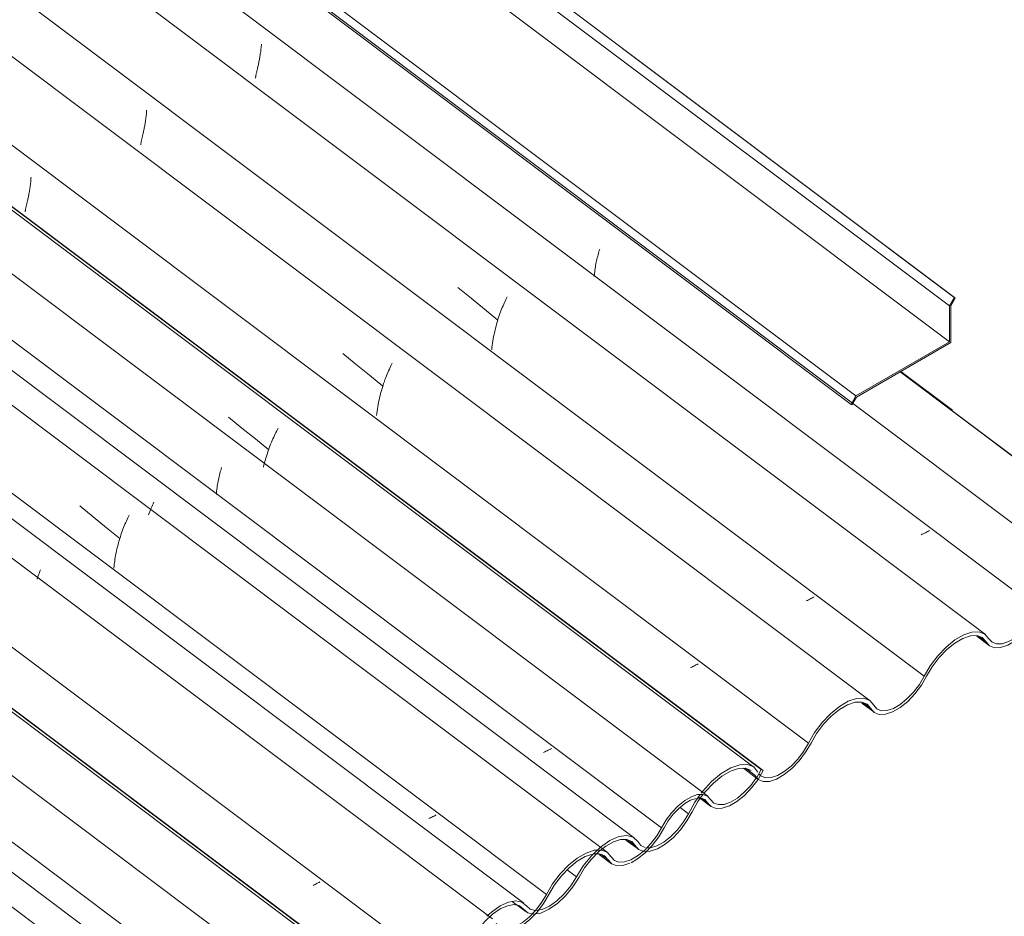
# Model space of a CAD drawing. Header units: metres. Extents: x -16.8 to 29.9, y -11.9 to 37.1.
# Tile 183 of 202: x -6.7 to -5.6, y 23.2 to 24.2. Entities that reach past the tile are written whole.
import ezdxf

# ---------------------------------------------------------------- set-up
doc = ezdxf.new("R2010")
doc.units = ezdxf.units.M
for name, color, linetype, lineweight in [('A-GLAZ-CWMG', 7, 'Continuous', 5), ('A-ROOF', 7, 'Continuous', 5), ('A-ROOF-OTLN', 7, 'Continuous', 5)]:
    doc.layers.add(name, color=color, linetype=linetype, lineweight=lineweight)

# ---------------------------------------------------------------- blocks, each defined once
blk = doc.blocks.new('FP_13-EXPLODE')
at = {"layer": 'A-GLAZ-CWMG', "color": 9, "true_color": 0xc0c0c0}
for p, q in [((-7.4189, 23.589), (-7.4188, 23.5904)), ((-7.4188, 23.5904), (-7.4186, 23.5918)), ((-7.4186, 23.5918), (-7.4185, 23.5932)), ((-7.4185, 23.5932), (-7.4183, 23.5946)), ((-7.4183, 23.5946), (-7.4182, 23.596)), ((-7.4182, 23.596), (-7.4181, 23.5975)), ((-7.4181, 23.5975), (-7.418, 23.5989)), ((-6.6758, 23.0488), (-6.6772, 23.0482)), ((-6.6745, 23.0494), (-6.6758, 23.0488)), ((-6.6733, 23.0501), (-6.6745, 23.0494)), ((-6.672, 23.0507), (-6.6733, 23.0501)), ((-6.6708, 23.0514), (-6.672, 23.0507)), ((-6.6696, 23.052), (-6.6708, 23.0514))]:
    blk.add_line(p, q, dxfattribs=at)
blk = doc.blocks.new('FP_14-EXPLODE')
at = {"layer": 'A-GLAZ-CWMG'}
blk.add_line((-6.4766, 23.0096), (-9.5271, 25.2992), dxfattribs=at)
blk = doc.blocks.new('FP_15-EXPLODE')
at = {"layer": 'A-GLAZ-CWMG', "color": 9, "true_color": 0xc0c0c0}
for p, q in [((-7.2899, 23.6647), (-7.2898, 23.6661)), ((-7.2898, 23.6661), (-7.2896, 23.6675)), ((-7.2896, 23.6675), (-7.2895, 23.6689)), ((-7.2895, 23.6689), (-7.2893, 23.6703)), ((-7.2893, 23.6703), (-7.2892, 23.6717)), ((-7.2892, 23.6717), (-7.2891, 23.6732)), ((-7.2907, 23.6594), (-7.2905, 23.6607)), ((-7.2905, 23.6607), (-7.2903, 23.662)), ((-7.2903, 23.662), (-7.2901, 23.6633)), ((-7.2901, 23.6633), (-7.2899, 23.6647)), ((-6.5445, 23.1243), (-6.5457, 23.1237)), ((-6.5433, 23.1248), (-6.5445, 23.1243)), ((-6.5422, 23.1254), (-6.5433, 23.1248)), ((-6.541, 23.126), (-6.5422, 23.1254)), ((-6.5399, 23.1266), (-6.541, 23.126)), ((-6.5469, 23.1231), (-6.5481, 23.1225)), ((-6.5457, 23.1237), (-6.5469, 23.1231))]:
    blk.add_line(p, q, dxfattribs=at)
blk = doc.blocks.new('FP_16-EXPLODE')
at = {"layer": 'A-GLAZ-CWMG'}
blk.add_line((-6.364, 23.0727), (-9.4146, 25.3624), dxfattribs=at)
blk = doc.blocks.new('Rectangular Mullion - Telha Fibrocimento - Ondulada-1909083-EXPLODE')
at = {"layer": 'A-GLAZ-CWMG'}
for p, q in [((-6.3039, 23.1028), (-9.3583, 25.3953)), ((-6.3016, 23.1016), (-9.3565, 25.3944)), ((-6.416, 23.0373), (-9.471, 25.3302))]:
    blk.add_line(p, q, dxfattribs=at)
for name in ['FP_16-EXPLODE', 'FP_14-EXPLODE', 'FP_15-EXPLODE', 'FP_13-EXPLODE']:
    blk.add_blockref(name, (0, 0), dxfattribs=at)
blk = doc.blocks.new('Rectangular Mullion - Telha Fibrocimento - Ondulada-1909080-EXPLODE')
blk.add_blockref('Rectangular Mullion - Telha Fibrocimento - Ondulada-1909083-EXPLODE', (0, 0))
blk = doc.blocks.new('FP_26-EXPLODE')
at = {"layer": 'A-GLAZ-CWMG'}
blk.add_line((-6.4463, 23.0259), (-9.4978, 25.3162), dxfattribs=at)
blk = doc.blocks.new('FP_28-EXPLODE')
at = {"layer": 'A-GLAZ-CWMG'}
blk.add_line((-6.3123, 23.1055), (-9.4448, 25.4566), dxfattribs=at)
blk = doc.blocks.new('FP_29-EXPLODE')
at = {"layer": 'A-GLAZ-CWMG', "color": 9, "true_color": 0xc0c0c0}
for p, q in [((-7.1241, 23.7642), (-7.124, 23.7656)), ((-7.124, 23.7656), (-7.1239, 23.7671)), ((-7.1239, 23.7671), (-7.1238, 23.7685)), ((-7.1255, 23.7533), (-7.1253, 23.7546)), ((-7.1253, 23.7546), (-7.1251, 23.7559)), ((-7.1251, 23.7559), (-7.1249, 23.7573)), ((-7.1249, 23.7573), (-7.1247, 23.7586)), ((-7.1247, 23.7586), (-7.1245, 23.76)), ((-7.1245, 23.76), (-7.1244, 23.7614)), ((-7.1244, 23.7614), (-7.1242, 23.7628)), ((-7.1242, 23.7628), (-7.1241, 23.7642)), ((-7.1275, 23.7428), (-7.1273, 23.7439)), ((-7.1273, 23.7439), (-7.1271, 23.745)), ((-7.1271, 23.745), (-7.1268, 23.7461)), ((-7.1268, 23.7461), (-7.1266, 23.7472)), ((-7.1266, 23.7472), (-7.1264, 23.7484)), ((-7.1264, 23.7484), (-7.1261, 23.7496)), ((-7.1261, 23.7496), (-7.1259, 23.7508)), ((-7.1259, 23.7508), (-7.1257, 23.7521)), ((-7.1257, 23.7521), (-7.1255, 23.7533)), ((-7.13, 23.7318), (-7.1299, 23.7324)), ((-7.1299, 23.7324), (-7.1297, 23.7331)), ((-7.1297, 23.7331), (-7.1296, 23.7338)), ((-7.1296, 23.7338), (-7.1294, 23.7346)), ((-7.1294, 23.7346), (-7.1292, 23.7354)), ((-7.1292, 23.7354), (-7.129, 23.7362)), ((-7.129, 23.7362), (-7.1288, 23.737)), ((-7.1288, 23.737), (-7.1286, 23.7379)), ((-7.1286, 23.7379), (-7.1284, 23.7388)), ((-7.1284, 23.7388), (-7.1282, 23.7398)), ((-7.1282, 23.7398), (-7.128, 23.7408)), ((-7.128, 23.7408), (-7.1277, 23.7418)), ((-7.1277, 23.7418), (-7.1275, 23.7428)), ((-7.1304, 23.7295), (-7.1303, 23.73)), ((-7.1304, 23.7291), (-7.1304, 23.7295)), ((-7.1303, 23.73), (-7.1302, 23.7306)), ((-7.1302, 23.7306), (-7.1301, 23.7312)), ((-7.1301, 23.7312), (-7.13, 23.7318)), ((-6.3819, 23.2182), (-6.3831, 23.2176)), ((-6.3807, 23.2187), (-6.3819, 23.2182)), ((-6.3796, 23.2193), (-6.3807, 23.2187)), ((-6.3785, 23.2199), (-6.3796, 23.2193)), ((-6.3774, 23.2204), (-6.3785, 23.2199)), ((-6.3763, 23.221), (-6.3774, 23.2204)), ((-6.3753, 23.2216), (-6.3763, 23.221))]:
    blk.add_line(p, q, dxfattribs=at)
blk = doc.blocks.new('FP_30-EXPLODE')
at = {"layer": 'A-GLAZ-CWMG'}
blk.add_line((-6.1817, 23.1799), (-9.2322, 25.4695), dxfattribs=at)
blk = doc.blocks.new('FP_31-EXPLODE')
at = {"layer": 'A-GLAZ-CWMG', "color": 9, "true_color": 0xc0c0c0}
for p, q in [((-6.9941, 23.842), (-6.994, 23.8435)), ((-6.995, 23.8336), (-6.9948, 23.835)), ((-6.9948, 23.835), (-6.9946, 23.8363)), ((-6.9946, 23.8363), (-6.9945, 23.8377)), ((-6.9945, 23.8377), (-6.9944, 23.8392)), ((-6.9944, 23.8392), (-6.9942, 23.8406)), ((-6.9942, 23.8406), (-6.9941, 23.842)), ((-6.252, 23.2932), (-6.2532, 23.2926)), ((-6.2508, 23.2937), (-6.252, 23.2932)), ((-6.2496, 23.2943), (-6.2508, 23.2937)), ((-6.2484, 23.2949), (-6.2496, 23.2943)), ((-6.2472, 23.2955), (-6.2484, 23.2949)), ((-6.2461, 23.2961), (-6.2472, 23.2955)), ((-6.245, 23.2967), (-6.2461, 23.2961))]:
    blk.add_line(p, q, dxfattribs=at)
blk = doc.blocks.new('FP_32-EXPLODE')
at = {"layer": 'A-GLAZ-CWMG'}
blk.add_line((-6.0523, 23.2545), (-9.1029, 25.5442), dxfattribs=at)
at = {"layer": 'A-GLAZ-CWMG', "color": 9, "true_color": 0xc0c0c0}
for p, q in [((-6.6451, 23.644), (-6.6301, 23.6316)), ((-6.5903, 23.6318), (-6.5896, 23.6334)), ((-6.6301, 23.6316), (-6.615, 23.6193)), ((-6.5951, 23.6214), (-6.5943, 23.6232)), ((-6.5943, 23.6232), (-6.5935, 23.6251)), ((-6.5935, 23.6251), (-6.5927, 23.6268)), ((-6.5927, 23.6268), (-6.5919, 23.6286)), ((-6.5919, 23.6286), (-6.5911, 23.6302)), ((-6.5911, 23.6302), (-6.5903, 23.6318)), ((-6.615, 23.6193), (-6.6, 23.607)), ((-6.5995, 23.6091), (-6.5988, 23.6113)), ((-6.5988, 23.6113), (-6.5981, 23.6134)), ((-6.5981, 23.6134), (-6.5973, 23.6154)), ((-6.5973, 23.6154), (-6.5966, 23.6175)), ((-6.5966, 23.6175), (-6.5958, 23.6194)), ((-6.5958, 23.6194), (-6.5951, 23.6214)), ((-6.6027, 23.5979), (-6.6021, 23.6002)), ((-6.6021, 23.6002), (-6.6015, 23.6025)), ((-6.6015, 23.6025), (-6.6009, 23.6048)), ((-6.6009, 23.6048), (-6.6002, 23.607)), ((-6.6002, 23.607), (-6.5995, 23.6091)), ((-6.6048, 23.5885), (-6.6043, 23.5909)), ((-6.6043, 23.5909), (-6.6038, 23.5933)), ((-6.6038, 23.5933), (-6.6033, 23.5956)), ((-6.6033, 23.5956), (-6.6027, 23.5979)), ((-6.6065, 23.5763), (-6.6063, 23.5788)), ((-6.6063, 23.5788), (-6.6059, 23.5812)), ((-6.6059, 23.5812), (-6.6056, 23.5837)), ((-6.6056, 23.5837), (-6.6052, 23.5861)), ((-6.6052, 23.5861), (-6.6048, 23.5885)), ((-6.6068, 23.5739), (-6.6065, 23.5763))]:
    blk.add_line(p, q, dxfattribs=at)
blk = doc.blocks.new('FP_33-EXPLODE')
at = {"layer": 'A-GLAZ-CWMG', "color": 9, "true_color": 0xc0c0c0}
for p, q in [((-6.8661, 23.908), (-6.8659, 23.9093)), ((-6.8659, 23.9093), (-6.8658, 23.9107)), ((-6.8658, 23.9107), (-6.8656, 23.9121)), ((-6.8656, 23.9121), (-6.8655, 23.9135)), ((-6.8655, 23.9135), (-6.8653, 23.9149)), ((-6.8653, 23.9149), (-6.8652, 23.9163)), ((-6.8652, 23.9163), (-6.8651, 23.9178)), ((-6.8667, 23.904), (-6.8665, 23.9053)), ((-6.8665, 23.9053), (-6.8663, 23.9066)), ((-6.8663, 23.9066), (-6.8661, 23.908)), ((-6.1229, 23.3675), (-6.1242, 23.3669)), ((-6.1216, 23.3682), (-6.1229, 23.3675)), ((-6.1203, 23.3688), (-6.1216, 23.3682)), ((-6.119, 23.3694), (-6.1203, 23.3688)), ((-6.1177, 23.3701), (-6.119, 23.3694)), ((-6.1165, 23.3707), (-6.1177, 23.3701)), ((-6.1153, 23.3714), (-6.1165, 23.3707))]:
    blk.add_line(p, q, dxfattribs=at)
blk = doc.blocks.new('FP_34-EXPLODE')
at = {"layer": 'A-GLAZ-CWMG'}
blk.add_line((-5.9397, 23.3177), (-8.9907, 25.6076), dxfattribs=at)
at = {"layer": 'A-GLAZ-CWMG', "color": 9, "true_color": 0xc0c0c0}
for p, q in [((-6.4886, 23.6767), (-6.4882, 23.6784)), ((-6.4882, 23.6784), (-6.4877, 23.6802)), ((-6.4877, 23.6802), (-6.4873, 23.6819)), ((-6.4873, 23.6819), (-6.4868, 23.6835)), ((-6.4868, 23.6835), (-6.4863, 23.6852)), ((-6.4863, 23.6852), (-6.4858, 23.6868)), ((-6.4907, 23.6658), (-6.4904, 23.6677)), ((-6.4904, 23.6677), (-6.4901, 23.6695)), ((-6.4901, 23.6695), (-6.4898, 23.6713)), ((-6.4898, 23.6713), (-6.4894, 23.6731)), ((-6.4894, 23.6731), (-6.489, 23.6749)), ((-6.489, 23.6749), (-6.4886, 23.6767)), ((-6.4916, 23.6565), (-6.4915, 23.6584)), ((-6.4915, 23.6584), (-6.4914, 23.6602)), ((-6.4914, 23.6602), (-6.4912, 23.6621)), ((-6.4912, 23.6621), (-6.4909, 23.664)), ((-6.4909, 23.664), (-6.4907, 23.6658))]:
    blk.add_line(p, q, dxfattribs=at)
blk = doc.blocks.new('FP_35-EXPLODE')
at = {"layer": 'A-GLAZ-CWMG'}
blk.add_line((-5.9505, 23.317), (-5.9366, 23.3065), dxfattribs=at)
blk = doc.blocks.new('FP_36-EXPLODE')
at = {"layer": 'A-GLAZ-CWMG'}
blk.add_line((-6.0619, 23.2524), (-6.048, 23.2419), dxfattribs=at)
blk = doc.blocks.new('Rectangular Mullion - Telha Fibrocimento - Ondulada-V20-EXPLODE')
at = {"layer": 'A-GLAZ-CWMG', "true_color": 0xc0c0c0}
h = blk.add_hatch(dxfattribs=at)
h.set_pattern_fill('FP_13', color=9, style=0, pattern_type=2)
h.set_pattern_definition([(35.687, (-9.715, 9.133), (1.1623174, 1.110722), [0.05902, -1.014, 0.05902, -1.014, -5.723]), (35.687, (-9.715, 9.133), (1.1623174, 1.110722), [-2.146, 0.05902, -2.087, 0.05902, -1.014, -2.504]), (35.687, (-9.715, 9.133), (1.1623174, 1.110722), [-5.365, 0.05902, -0.65634, 0.05902, -1.729]), (137.177, (-9.28, 9.584), (-0.832617, 0.219808), [0.03268, -0.56145, 0.03268, -0.56145, -3.169]), (137.177, (-9.28, 9.584), (-0.832617, 0.219808), [-1.188, 0.03268, -1.156, 0.03268, -0.56145, -1.386]), (137.177, (-9.28, 9.584), (-0.832617, 0.219808), [-2.971, 0.03268, -0.36341, 0.03268, -0.95754]), (247.064, (-9.134, 10.24), (-0.3296183, -1.3307554), [0.0615, -1.057, 0.0615, -1.057, -5.964]), (247.064, (-9.134, 10.24), (-0.3296183, -1.3307554), [-2.236, 0.0615, -2.175, 0.0615, -1.057, -2.609]), (247.064, (-9.134, 10.24), (-0.3296183, -1.3307554), [-5.591, 0.0615, -0.68398, 0.0615, -1.802])])
h.paths.add_polyline_path([(-6.6623, 22.8758), (-6.6435, 22.8914), (-6.6283, 22.913), (-6.612, 22.9344), (-6.5972, 22.9461), (-6.5816, 22.9511), (-6.5722, 22.9469), (-6.5616, 22.9407), (-6.5601, 22.9417), (-6.5585, 22.9447), (-6.567, 22.9489), (-6.5748, 22.9543), (-6.5835, 22.9546), (-6.5933, 22.9514), (-6.6068, 22.9428), (-6.6256, 22.9219), (-6.6452, 22.8932), (-6.6617, 22.8796)])
h.paths.add_polyline_path([(-6.5578, 22.9405), (-6.5453, 22.9444), (-6.533, 22.9523), (-6.5148, 22.9723), (-6.4911, 23.0059), (-6.4758, 23.0183), (-6.4619, 23.0241), (-6.4504, 23.0224), (-6.4474, 23.0196), (-6.4393, 23.012), (-6.4345, 23.0126), (-6.4351, 23.0153), (-6.4416, 23.0204), (-6.4495, 23.0273), (-6.4597, 23.0281), (-6.4719, 23.0239), (-6.4835, 23.0163), (-6.4947, 23.0058), (-6.5114, 22.9821), (-6.5252, 22.9631), (-6.5424, 22.9492), (-6.5574, 22.9409)])
h.paths.add_polyline_path([(-6.4329, 23.0108), (-6.4211, 23.0136), (-6.4118, 23.019), (-6.3948, 23.0351), (-6.378, 23.0618), (-6.3659, 23.0789), (-6.3465, 23.0963), (-6.3295, 23.104), (-6.3194, 23.1032), (-6.3139, 23.0998), (-6.309, 23.0938), (-6.3077, 23.0998), (-6.3157, 23.1069), (-6.3242, 23.1082), (-6.3353, 23.1056), (-6.3457, 23.1001), (-6.3597, 23.0892), (-6.379, 23.0651), (-6.3979, 23.0351), (-6.416, 23.0198), (-6.4327, 23.011)])
h.paths.add_polyline_path([(-6.3017, 23.0893), (-6.293, 23.09), (-6.2781, 23.097), (-6.26, 23.1143), (-6.2442, 23.1392), (-6.2323, 23.1554), (-6.2136, 23.1716), (-6.1985, 23.1782), (-6.1904, 23.1802), (-6.1887, 23.1827), (-6.2003, 23.1813), (-6.2162, 23.1735), (-6.237, 23.1536), (-6.254, 23.1271), (-6.263, 23.1143), (-6.2781, 23.1004), (-6.293, 23.0937), (-6.3042, 23.0956), (-6.3052, 23.0956), (-6.3069, 23.0915), (-6.3038, 23.0902)])
h.paths.add_polyline_path([(-6.1714, 23.1646), (-6.1585, 23.1668), (-6.148, 23.1724), (-6.1296, 23.19), (-6.1141, 23.2144), (-6.1023, 23.2304), (-6.0864, 23.2448), (-6.0704, 23.256), (-6.0864, 23.2482), (-6.1057, 23.2304), (-6.1241, 23.2022), (-6.1358, 23.1866), (-6.148, 23.1758), (-6.1645, 23.169), (-6.1741, 23.1709), (-6.1856, 23.1813), (-6.1878, 23.1772), (-6.1826, 23.1733), (-6.177, 23.1668), (-6.172, 23.1648)])
h.paths.add_polyline_path([(-6.042, 23.2395), (-6.0293, 23.2417), (-6.0185, 23.2474), (-6.0004, 23.2647), (-5.985, 23.2888), (-5.9767, 23.2995), (-5.9629, 23.311), (-5.9543, 23.3185), (-5.9655, 23.3129), (-5.9812, 23.2981), (-5.993, 23.28), (-6.0064, 23.2616), (-6.0213, 23.2492), (-6.0333, 23.244), (-6.0446, 23.2457), (-6.0561, 23.2561), (-6.0616, 23.2559), (-6.0616, 23.2531), (-6.0527, 23.2474), (-6.0476, 23.2417)])
h.paths.add_polyline_path([(-5.9304, 23.304), (-5.9155, 23.307), (-5.8986, 23.3187), (-5.8821, 23.3386), (-5.8774, 23.3465), (-5.8803, 23.3465), (-5.894, 23.327), (-5.9071, 23.3153), (-5.9214, 23.3086), (-5.933, 23.3101), (-5.945, 23.3197), (-5.9462, 23.3151), (-5.9397, 23.3101), (-5.9354, 23.3059)])
at = {"layer": 'A-GLAZ-CWMG'}
for p, q in [((-5.8796, 23.3478), (-8.9324, 25.6391)), ((-5.8774, 23.3465), (-8.9322, 25.6394)), ((-5.9917, 23.2822), (-9.0467, 25.5752)), ((-6.121, 23.2075), (-9.1761, 25.5005)), ((-6.2511, 23.1322), (-9.3063, 25.4253)), ((-5.8796, 23.3478), (-5.8847, 23.3388)), ((-5.8774, 23.3465), (-5.8796, 23.3478)), ((-5.9399, 23.3104), (-5.9462, 23.3151)), ((-6.0515, 23.2461), (-6.06, 23.2525))]:
    blk.add_line(p, q, dxfattribs=at)
for points in [[(-5.9399, 23.3104, 0), (-5.936, 23.3061, 0), (-5.9304, 23.304, 0), (-5.9234, 23.3044, 0), (-5.9155, 23.307, 0), (-5.9071, 23.3119, 0), (-5.8986, 23.3187, 0), (-5.8906, 23.327, 0), (-5.8833, 23.3365, 0), (-5.8774, 23.3465, 0)], [(-5.8849, 23.3386, 0), (-5.8914, 23.3298, 0), (-5.8987, 23.3221, 0), (-5.9065, 23.3157, 0), (-5.9142, 23.3112, 0), (-5.9214, 23.3086, 0), (-5.9278, 23.3083, 0), (-5.933, 23.3101, 0), (-5.9366, 23.314, 0)], [(-5.9366, 23.314, 0), (-5.9401, 23.3179, 0), (-5.945, 23.3198, 0), (-5.9511, 23.3195, 0), (-5.9581, 23.3172, 0), (-5.9655, 23.3129, 0), (-5.973, 23.3069, 0), (-5.9801, 23.2995, 0), (-5.9864, 23.2911, 0), (-5.9917, 23.2822, 0)], [(-5.9889, 23.2821, 0), (-5.9842, 23.29, 0), (-5.9786, 23.2975, 0), (-5.9723, 23.3041, 0), (-5.9656, 23.3094, 0), (-5.959, 23.3133, 0), (-5.9528, 23.3153, 0)], [(-5.951, 23.3156, 0), (-5.9473, 23.3155, 0), (-5.943, 23.3139, 0), (-5.9399, 23.3104, 0)], [(-5.9917, 23.2822, 0), (-5.997, 23.2731, 0), (-6.0036, 23.2645, 0), (-6.0109, 23.2569, 0), (-6.0185, 23.2508, 0), (-6.0262, 23.2464, 0), (-6.0333, 23.244, 0), (-6.0396, 23.2437, 0), (-6.0446, 23.2457, 0), (-6.0481, 23.2496, 0)], [(-6.0257, 23.2431, 0), (-6.0187, 23.2473, 0), (-6.0102, 23.2541, 0), (-6.0021, 23.2625, 0), (-5.9949, 23.272, 0), (-5.9889, 23.2821, 0)], [(-6.0481, 23.2496, 0), (-6.0527, 23.2548, 0), (-6.0592, 23.2573, 0), (-6.0673, 23.257, 0), (-6.0765, 23.2539, 0), (-6.0864, 23.2482, 0), (-6.0963, 23.2402, 0), (-6.1057, 23.2304, 0), (-6.1141, 23.2192, 0), (-6.121, 23.2075, 0)], [(-6.1182, 23.2075, 0), (-6.1119, 23.2183, 0), (-6.1042, 23.2284, 0), (-6.0956, 23.2374, 0), (-6.0865, 23.2447, 0), (-6.0775, 23.25, 0), (-6.069, 23.2528, 0)], [(-6.0683, 23.2529, 0), (-6.0616, 23.2531, 0), (-6.0557, 23.2508, 0), (-6.0515, 23.2461, 0)], [(-6.0515, 23.2461, 0), (-6.0476, 23.2417, 0), (-6.042, 23.2395, 0), (-6.0351, 23.2398, 0), (-6.0272, 23.2424, 0)], [(-6.1809, 23.1713, 0), (-6.177, 23.1668, 0), (-6.1714, 23.1646, 0), (-6.1645, 23.1648, 0), (-6.1565, 23.1675, 0), (-6.148, 23.1724, 0), (-6.1395, 23.1793, 0), (-6.1314, 23.1877, 0), (-6.1241, 23.1973, 0), (-6.1182, 23.2075, 0)], [(-6.121, 23.2075, 0), (-6.1264, 23.1983, 0), (-6.1329, 23.1897, 0)], [(-6.1331, 23.1894, 0), (-6.1402, 23.182, 0), (-6.148, 23.1758, 0), (-6.1556, 23.1714, 0), (-6.1628, 23.169, 0), (-6.169, 23.1689, 0), (-6.1741, 23.1709, 0), (-6.1775, 23.1749, 0)]]:
    blk.add_polyline3d(points, dxfattribs=at)
for name in ['FP_34-EXPLODE', 'FP_32-EXPLODE', 'FP_30-EXPLODE', 'FP_28-EXPLODE', 'FP_26-EXPLODE', 'FP_33-EXPLODE', 'FP_31-EXPLODE', 'FP_29-EXPLODE', 'FP_35-EXPLODE', 'FP_36-EXPLODE']:
    blk.add_blockref(name, (0, 0), dxfattribs=at)
blk = doc.blocks.new('Rectangular Mullion - Telha Fibrocimento - Ondulada-1909081-EXPLODE')
blk.add_blockref('Rectangular Mullion - Telha Fibrocimento - Ondulada-V20-EXPLODE', (0, 0))
blk = doc.blocks.new('FP_39-EXPLODE')
at = {"layer": 'A-GLAZ-CWMG'}
blk.add_line((-5.8996, 23.3491), (-5.883, 23.3366), dxfattribs=at)
blk = doc.blocks.new('FP_40-EXPLODE')
at = {"layer": 'A-GLAZ-CWMG'}
blk.add_line((-6.0316, 23.2685), (-6.0177, 23.2581), dxfattribs=at)
blk = doc.blocks.new('FP_41-EXPLODE')
at = {"layer": 'A-GLAZ-CWMG'}
blk.add_line((-6.1595, 23.1995), (-6.1439, 23.1879), dxfattribs=at)
blk = doc.blocks.new('FP_42-EXPLODE')
at = {"layer": 'A-GLAZ-CWMG'}
blk.add_line((-6.1464, 23.1975), (-9.1979, 25.4879), dxfattribs=at)
at = {"layer": 'A-GLAZ-CWMG', "color": 9, "true_color": 0xc0c0c0}
for p, q in [((-6.6918, 23.5652), (-6.6911, 23.567)), ((-6.6911, 23.567), (-6.6905, 23.5687)), ((-6.6905, 23.5687), (-6.6898, 23.5704)), ((-6.6898, 23.5704), (-6.6891, 23.572)), ((-6.6931, 23.5616), (-6.6924, 23.5634)), ((-6.6924, 23.5634), (-6.6918, 23.5652))]:
    blk.add_line(p, q, dxfattribs=at)
blk = doc.blocks.new('FP_44-EXPLODE')
at = {"layer": 'A-GLAZ-CWMG'}
blk.add_line((-6.022, 23.2708), (-9.0735, 25.5611), dxfattribs=at)
at = {"layer": 'A-GLAZ-CWMG', "color": 9, "true_color": 0xc0c0c0}
for p, q in [((-6.5641, 23.6429), (-6.5634, 23.6446)), ((-6.5634, 23.6446), (-6.5626, 23.6462)), ((-6.5626, 23.6462), (-6.5619, 23.6479)), ((-6.5678, 23.6336), (-6.5671, 23.6355)), ((-6.5671, 23.6355), (-6.5664, 23.6374)), ((-6.5664, 23.6374), (-6.5656, 23.6393)), ((-6.5656, 23.6393), (-6.5649, 23.6411)), ((-6.5649, 23.6411), (-6.5641, 23.6429))]:
    blk.add_line(p, q, dxfattribs=at)
blk = doc.blocks.new('FP_46-EXPLODE')
at = {"layer": 'A-GLAZ-CWMG'}
blk.add_line((-5.888, 23.3505), (-9.0205, 25.7016), dxfattribs=at)
at = {"layer": 'A-GLAZ-CWMG', "color": 9, "true_color": 0xc0c0c0}
for p, q in [((-6.4779, 23.7436), (-6.4629, 23.7312)), ((-6.4629, 23.7312), (-6.4479, 23.7189)), ((-6.4273, 23.721), (-6.4265, 23.7229)), ((-6.4265, 23.7229), (-6.4256, 23.7246)), ((-6.4256, 23.7246), (-6.4248, 23.7263)), ((-6.4248, 23.7263), (-6.4239, 23.728)), ((-6.4239, 23.728), (-6.4231, 23.7296)), ((-6.4231, 23.7296), (-6.4223, 23.7311)), ((-6.4479, 23.7189), (-6.4329, 23.7066)), ((-6.4324, 23.7088), (-6.4316, 23.711)), ((-6.4316, 23.711), (-6.4307, 23.7131)), ((-6.4307, 23.7131), (-6.4299, 23.7152)), ((-6.4299, 23.7152), (-6.429, 23.7172)), ((-6.429, 23.7172), (-6.4282, 23.7191)), ((-6.4282, 23.7191), (-6.4273, 23.721)), ((-6.4362, 23.6973), (-6.4354, 23.6997)), ((-6.4354, 23.6997), (-6.4347, 23.702)), ((-6.4347, 23.702), (-6.4339, 23.7043)), ((-6.4339, 23.7043), (-6.4332, 23.7066)), ((-6.4332, 23.7066), (-6.4324, 23.7088)), ((-6.4388, 23.6874), (-6.4382, 23.69)), ((-6.4382, 23.69), (-6.4375, 23.6924)), ((-6.4375, 23.6924), (-6.4369, 23.6949)), ((-6.4369, 23.6949), (-6.4362, 23.6973))]:
    blk.add_line(p, q, dxfattribs=at)
blk = doc.blocks.new('FP_47-EXPLODE')
at = {"layer": 'A-GLAZ-CWMG', "color": 9, "true_color": 0xc0c0c0}
for p, q in [((-6.7002, 24.0074), (-6.7001, 24.0088)), ((-6.7001, 24.0088), (-6.7, 24.0103)), ((-6.7, 24.0103), (-6.6999, 24.0117)), ((-6.6999, 24.0117), (-6.6998, 24.0131)), ((-6.7017, 23.9967), (-6.7015, 23.998)), ((-6.7015, 23.998), (-6.7013, 23.9993)), ((-6.7013, 23.9993), (-6.7011, 24.0006)), ((-6.7011, 24.0006), (-6.7009, 24.0019)), ((-6.7009, 24.0019), (-6.7007, 24.0033)), ((-6.7007, 24.0033), (-6.7005, 24.0046)), ((-6.7005, 24.0046), (-6.7004, 24.006)), ((-6.7004, 24.006), (-6.7002, 24.0074)), ((-6.7038, 23.9865), (-6.7035, 23.9876)), ((-6.7035, 23.9876), (-6.7033, 23.9886)), ((-6.7033, 23.9886), (-6.7031, 23.9897)), ((-6.7031, 23.9897), (-6.7028, 23.9908)), ((-6.7028, 23.9908), (-6.7026, 23.9919)), ((-6.7026, 23.9919), (-6.7024, 23.9931)), ((-6.7024, 23.9931), (-6.7022, 23.9943)), ((-6.7022, 23.9943), (-6.7019, 23.9955)), ((-6.7019, 23.9955), (-6.7017, 23.9967)), ((-6.7062, 23.9755), (-6.7061, 23.9761)), ((-6.7061, 23.9761), (-6.706, 23.9767)), ((-6.706, 23.9767), (-6.7059, 23.9773)), ((-6.7059, 23.9773), (-6.7057, 23.978)), ((-6.7057, 23.978), (-6.7056, 23.9787)), ((-6.7056, 23.9787), (-6.7054, 23.9795)), ((-6.7054, 23.9795), (-6.7052, 23.9802)), ((-6.7052, 23.9802), (-6.705, 23.981)), ((-6.705, 23.981), (-6.7048, 23.9819)), ((-6.7048, 23.9819), (-6.7046, 23.9827)), ((-6.7046, 23.9827), (-6.7044, 23.9836)), ((-6.7044, 23.9836), (-6.7042, 23.9846)), ((-6.7042, 23.9846), (-6.704, 23.9855)), ((-6.704, 23.9855), (-6.7038, 23.9865)), ((-6.7064, 23.974), (-6.7063, 23.9745)), ((-6.7063, 23.975), (-6.7062, 23.9755)), ((-6.7063, 23.9745), (-6.7063, 23.975)), ((-5.9578, 23.4627), (-5.9591, 23.4621)), ((-5.9566, 23.4633), (-5.9578, 23.4627)), ((-5.9554, 23.4639), (-5.9566, 23.4633)), ((-5.9542, 23.4645), (-5.9554, 23.4639)), ((-5.953, 23.4651), (-5.9542, 23.4645)), ((-5.9518, 23.4657), (-5.953, 23.4651)), ((-5.9507, 23.4663), (-5.9518, 23.4657))]:
    blk.add_line(p, q, dxfattribs=at)
blk = doc.blocks.new('FP_48-EXPLODE')
at = {"layer": 'A-GLAZ-CWMG'}
blk.add_line((-5.7575, 23.4249), (-8.8064, 25.7133), dxfattribs=at)
at = {"layer": 'A-GLAZ-CWMG', "color": 9, "true_color": 0xc0c0c0}
for p, q in [((-6.3498, 23.815), (-6.3347, 23.8027)), ((-6.3347, 23.8027), (-6.3197, 23.7904)), ((-6.2974, 23.7974), (-6.2966, 23.7992)), ((-6.2966, 23.7992), (-6.2958, 23.8009)), ((-6.2958, 23.8009), (-6.295, 23.8026)), ((-6.295, 23.8026), (-6.2942, 23.8041)), ((-6.3197, 23.7904), (-6.3046, 23.7781)), ((-6.3023, 23.7857), (-6.3015, 23.7878)), ((-6.3015, 23.7878), (-6.3007, 23.7898)), ((-6.3007, 23.7898), (-6.2999, 23.7918)), ((-6.2999, 23.7918), (-6.2991, 23.7937)), ((-6.2991, 23.7937), (-6.2983, 23.7956)), ((-6.2983, 23.7956), (-6.2974, 23.7974)), ((-6.3059, 23.7746), (-6.3052, 23.7769)), ((-6.3052, 23.7769), (-6.3045, 23.7792)), ((-6.3045, 23.7792), (-6.3038, 23.7814)), ((-6.3038, 23.7814), (-6.303, 23.7836)), ((-6.303, 23.7836), (-6.3023, 23.7857)), ((-6.3084, 23.7651), (-6.3078, 23.7676)), ((-6.3078, 23.7676), (-6.3072, 23.7699)), ((-6.3072, 23.7699), (-6.3066, 23.7723)), ((-6.3066, 23.7723), (-6.3059, 23.7746)), ((-6.3108, 23.7527), (-6.3104, 23.7552)), ((-6.3104, 23.7552), (-6.3099, 23.7577)), ((-6.3099, 23.7577), (-6.3095, 23.7602)), ((-6.3095, 23.7602), (-6.3089, 23.7627)), ((-6.3089, 23.7627), (-6.3084, 23.7651)), ((-6.3117, 23.7451), (-6.3114, 23.7477)), ((-6.3114, 23.7477), (-6.3111, 23.7502)), ((-6.3111, 23.7502), (-6.3108, 23.7527))]:
    blk.add_line(p, q, dxfattribs=at)
blk = doc.blocks.new('FP_49-EXPLODE')
at = {"layer": 'A-GLAZ-CWMG', "color": 9, "true_color": 0xc0c0c0}
for p, q in [((-6.5702, 24.0852), (-6.5701, 24.0867)), ((-6.5701, 24.0867), (-6.57, 24.0881)), ((-6.5716, 24.0743), (-6.5713, 24.0756)), ((-6.5713, 24.0756), (-6.5712, 24.0769)), ((-6.5712, 24.0769), (-6.571, 24.0783)), ((-6.571, 24.0783), (-6.5708, 24.0796)), ((-6.5708, 24.0796), (-6.5706, 24.081)), ((-6.5706, 24.081), (-6.5705, 24.0824)), ((-6.5705, 24.0824), (-6.5703, 24.0838)), ((-6.5703, 24.0838), (-6.5702, 24.0852)), ((-6.5736, 24.0637), (-6.5734, 24.0648)), ((-6.5734, 24.0648), (-6.5731, 24.0659)), ((-6.5731, 24.0659), (-6.5729, 24.067)), ((-6.5729, 24.067), (-6.5727, 24.0682)), ((-6.5727, 24.0682), (-6.5724, 24.0694)), ((-6.5724, 24.0694), (-6.5722, 24.0706)), ((-6.5722, 24.0706), (-6.572, 24.0718)), ((-6.572, 24.0718), (-6.5718, 24.073)), ((-6.5718, 24.073), (-6.5716, 24.0743)), ((-6.5761, 24.0526), (-6.576, 24.0533)), ((-6.576, 24.0533), (-6.5758, 24.054)), ((-6.5758, 24.054), (-6.5756, 24.0547)), ((-6.5756, 24.0547), (-6.5755, 24.0555)), ((-6.5755, 24.0555), (-6.5753, 24.0562)), ((-6.5753, 24.0562), (-6.5751, 24.0571)), ((-6.5751, 24.0571), (-6.5749, 24.0579)), ((-6.5749, 24.0579), (-6.5747, 24.0588)), ((-6.5747, 24.0588), (-6.5745, 24.0597)), ((-6.5745, 24.0597), (-6.5743, 24.0607)), ((-6.5743, 24.0607), (-6.574, 24.0617)), ((-6.574, 24.0617), (-6.5738, 24.0627)), ((-6.5738, 24.0627), (-6.5736, 24.0637)), ((-6.5766, 24.0498), (-6.5765, 24.0503)), ((-6.5766, 24.0494), (-6.5766, 24.0498)), ((-6.5765, 24.0503), (-6.5764, 24.0508)), ((-6.5764, 24.0508), (-6.5763, 24.0514)), ((-6.5763, 24.0514), (-6.5762, 24.052)), ((-6.5762, 24.052), (-6.5761, 24.0526)), ((-5.8279, 23.5377), (-5.8293, 23.537)), ((-5.8266, 23.5383), (-5.8279, 23.5377)), ((-5.8253, 23.5389), (-5.8266, 23.5383)), ((-5.8241, 23.5396), (-5.8253, 23.5389)), ((-5.8228, 23.5402), (-5.8241, 23.5396)), ((-5.8216, 23.5408), (-5.8228, 23.5402)), ((-5.8204, 23.5415), (-5.8216, 23.5408))]:
    blk.add_line(p, q, dxfattribs=at)
blk = doc.blocks.new('FP_50-EXPLODE')
at = {"layer": 'A-GLAZ-CWMG'}
blk.add_line((-5.628, 23.4995), (-8.6786, 25.7891), dxfattribs=at)
at = {"layer": 'A-GLAZ-CWMG', "color": 9, "true_color": 0xc0c0c0}
for p, q in [((-6.2206, 23.8892), (-6.2055, 23.8769)), ((-6.2055, 23.8769), (-6.1905, 23.8646)), ((-6.1666, 23.8754), (-6.1658, 23.877)), ((-6.1658, 23.877), (-6.165, 23.8786)), ((-6.1713, 23.8647), (-6.1705, 23.8666)), ((-6.1705, 23.8666), (-6.1697, 23.8685)), ((-6.1697, 23.8685), (-6.1689, 23.8703)), ((-6.1689, 23.8703), (-6.1682, 23.8721)), ((-6.1682, 23.8721), (-6.1674, 23.8738)), ((-6.1674, 23.8738), (-6.1666, 23.8754)), ((-6.1905, 23.8646), (-6.1754, 23.8523)), ((-6.1756, 23.8523), (-6.175, 23.8545)), ((-6.175, 23.8545), (-6.1743, 23.8566)), ((-6.1743, 23.8566), (-6.1735, 23.8587)), ((-6.1735, 23.8587), (-6.1728, 23.8607)), ((-6.1728, 23.8607), (-6.172, 23.8627)), ((-6.172, 23.8627), (-6.1713, 23.8647)), ((-6.1787, 23.841), (-6.1782, 23.8433)), ((-6.1782, 23.8433), (-6.1776, 23.8456)), ((-6.1776, 23.8456), (-6.177, 23.8478)), ((-6.177, 23.8478), (-6.1763, 23.8501)), ((-6.1763, 23.8501), (-6.1756, 23.8523)), ((-6.1807, 23.8314), (-6.1803, 23.8339)), ((-6.1803, 23.8339), (-6.1798, 23.8362)), ((-6.1798, 23.8362), (-6.1793, 23.8386)), ((-6.1793, 23.8386), (-6.1787, 23.841)), ((-6.1823, 23.8192), (-6.1821, 23.8217)), ((-6.1821, 23.8217), (-6.1818, 23.8241)), ((-6.1818, 23.8241), (-6.1815, 23.8266)), ((-6.1815, 23.8266), (-6.1811, 23.829)), ((-6.1811, 23.829), (-6.1807, 23.8314))]:
    blk.add_line(p, q, dxfattribs=at)
blk = doc.blocks.new('FP_51-EXPLODE')
at = {"layer": 'A-GLAZ-CWMG', "color": 9, "true_color": 0xc0c0c0}
for p, q in [((-6.4423, 24.1513), (-6.4421, 24.1527)), ((-6.4421, 24.1527), (-6.4419, 24.154)), ((-6.4419, 24.154), (-6.4417, 24.1554)), ((-6.4417, 24.1554), (-6.4416, 24.1567)), ((-6.4416, 24.1567), (-6.4414, 24.1581)), ((-6.4414, 24.1581), (-6.4413, 24.1596)), ((-6.4413, 24.1596), (-6.4411, 24.161)), ((-6.4411, 24.161), (-6.441, 24.1624)), ((-6.4443, 24.1404), (-6.4441, 24.1415)), ((-6.4441, 24.1415), (-6.4438, 24.1427)), ((-6.4438, 24.1427), (-6.4436, 24.1438)), ((-6.4436, 24.1438), (-6.4434, 24.145)), ((-6.4434, 24.145), (-6.4431, 24.1462)), ((-6.4431, 24.1462), (-6.4429, 24.1475)), ((-6.4429, 24.1475), (-6.4427, 24.1487)), ((-6.4427, 24.1487), (-6.4425, 24.15)), ((-6.4425, 24.15), (-6.4423, 24.1513)), ((-6.4466, 24.1302), (-6.4464, 24.131)), ((-6.4464, 24.131), (-6.4463, 24.1318)), ((-6.4463, 24.1318), (-6.4461, 24.1326)), ((-6.4461, 24.1326), (-6.4459, 24.1335)), ((-6.4459, 24.1335), (-6.4456, 24.1344)), ((-6.4456, 24.1344), (-6.4454, 24.1353)), ((-6.4454, 24.1353), (-6.4452, 24.1363)), ((-6.4452, 24.1363), (-6.445, 24.1373)), ((-6.445, 24.1373), (-6.4448, 24.1383)), ((-6.4448, 24.1383), (-6.4445, 24.1394)), ((-6.4445, 24.1394), (-6.4443, 24.1404)), ((-6.4477, 24.1243), (-6.4476, 24.1247)), ((-6.4476, 24.1252), (-6.4475, 24.1257)), ((-6.4476, 24.1247), (-6.4476, 24.1252)), ((-6.4475, 24.1257), (-6.4474, 24.1263)), ((-6.4474, 24.1263), (-6.4473, 24.1268)), ((-6.4473, 24.1268), (-6.4472, 24.1274)), ((-6.4472, 24.1274), (-6.4471, 24.1281)), ((-6.4471, 24.1281), (-6.4469, 24.1287)), ((-6.4469, 24.1287), (-6.4468, 24.1295)), ((-6.4468, 24.1295), (-6.4466, 24.1302)), ((-5.699, 23.612), (-5.7002, 23.6114)), ((-5.6978, 23.6125), (-5.699, 23.612)), ((-5.6965, 23.6131), (-5.6978, 23.6125)), ((-5.6953, 23.6137), (-5.6965, 23.6131)), ((-5.6942, 23.6143), (-5.6953, 23.6137)), ((-5.693, 23.6149), (-5.6942, 23.6143)), ((-5.6919, 23.6155), (-5.693, 23.6149)), ((-5.6908, 23.6161), (-5.6919, 23.6155))]:
    blk.add_line(p, q, dxfattribs=at)
blk = doc.blocks.new('FP_52-EXPLODE')
at = {"layer": 'A-GLAZ-CWMG'}
blk.add_line((-5.5154, 23.5626), (-8.5664, 25.8525), dxfattribs=at)
at = {"layer": 'A-GLAZ-CWMG', "color": 9, "true_color": 0xc0c0c0}
for p, q in [((-6.0616, 23.9307), (-6.0611, 23.9322)), ((-6.0647, 23.9191), (-6.0643, 23.9208)), ((-6.0643, 23.9208), (-6.0639, 23.9225)), ((-6.0639, 23.9225), (-6.0634, 23.9242)), ((-6.0634, 23.9242), (-6.063, 23.9258)), ((-6.063, 23.9258), (-6.0625, 23.9275)), ((-6.0625, 23.9275), (-6.0621, 23.9291)), ((-6.0621, 23.9291), (-6.0616, 23.9307)), ((-6.0665, 23.9085), (-6.0662, 23.9103)), ((-6.0662, 23.9103), (-6.066, 23.9121)), ((-6.066, 23.9121), (-6.0657, 23.9138)), ((-6.0657, 23.9138), (-6.0654, 23.9156)), ((-6.0654, 23.9156), (-6.065, 23.9173)), ((-6.065, 23.9173), (-6.0647, 23.9191)), ((-6.0672, 23.9013), (-6.067, 23.9031)), ((-6.067, 23.9031), (-6.0669, 23.9049)), ((-6.0669, 23.9049), (-6.0667, 23.9067)), ((-6.0667, 23.9067), (-6.0665, 23.9085))]:
    blk.add_line(p, q, dxfattribs=at)
blk = doc.blocks.new('FP_55-EXPLODE')
at = {"layer": 'A-GLAZ-CWMG'}
blk.add_line((-5.6376, 23.4973), (-5.6237, 23.4869), dxfattribs=at)
blk = doc.blocks.new('FP_56-EXPLODE')
at = {"layer": 'A-GLAZ-CWMG'}
blk.add_line((-5.7669, 23.4224), (-5.753, 23.412), dxfattribs=at)
blk = doc.blocks.new('Rectangular Mullion - Telha Fibrocimento - Ondulada-V38-EXPLODE')
at = {"layer": 'A-GLAZ-CWMG'}
for p, q in [((-5.5674, 23.5272), (-8.6224, 25.8202)), ((-5.6968, 23.4524), (-8.7519, 25.7454)), ((-5.8268, 23.3772), (-8.882, 25.6703)), ((-5.4553, 23.5927), (-5.7238, 23.7943)), ((-5.4531, 23.5915), (-5.7235, 23.7944)), ((-5.6272, 23.4911), (-5.6357, 23.4974)), ((-5.7566, 23.4163), (-5.7655, 23.423)), ((-5.8868, 23.3413), (-5.8973, 23.3492)), ((-5.8868, 23.3413), (-5.883, 23.3366)), ((-5.9613, 23.2981), (-5.9708, 23.3052)), ((-6.0213, 23.2625), (-6.0299, 23.2689)), ((-6.025, 23.2669), (-6.0213, 23.2625)), ((-6.0871, 23.2272), (-6.0977, 23.2352)), ((-6.1468, 23.1908), (-6.1522, 23.1949))]:
    blk.add_line(p, q, dxfattribs=at)
for points in [[(-5.6272, 23.4911, 0), (-5.6233, 23.4866, 0), (-5.6178, 23.4845, 0), (-5.6108, 23.4847, 0), (-5.6029, 23.4873, 0), (-5.5944, 23.4922, 0), (-5.5859, 23.499, 0), (-5.5778, 23.5075, 0), (-5.5706, 23.517, 0), (-5.5646, 23.5271, 0)], [(-5.5674, 23.5272, 0), (-5.5728, 23.5181, 0), (-5.5793, 23.5095, 0), (-5.5866, 23.5019, 0), (-5.5943, 23.4957, 0), (-5.6019, 23.4913, 0), (-5.609, 23.4889, 0), (-5.6153, 23.4887, 0), (-5.6203, 23.4906, 0), (-5.6239, 23.4946, 0)], [(-5.6239, 23.4946, 0), (-5.6284, 23.4998, 0), (-5.6349, 23.5023, 0), (-5.643, 23.502, 0), (-5.6522, 23.4989, 0), (-5.6621, 23.4932, 0), (-5.672, 23.4852, 0), (-5.6815, 23.4753, 0), (-5.6899, 23.4642, 0), (-5.6968, 23.4524, 0)], [(-5.6939, 23.4524, 0), (-5.6876, 23.4632, 0), (-5.6799, 23.4734, 0), (-5.6713, 23.4824, 0), (-5.6622, 23.4897, 0), (-5.6532, 23.4949, 0), (-5.6448, 23.4978, 0), (-5.6373, 23.4981, 0), (-5.6314, 23.4958, 0), (-5.6272, 23.4911, 0)], [(-5.7566, 23.4163, 0), (-5.7527, 23.4118, 0), (-5.7472, 23.4096, 0), (-5.7402, 23.4098, 0), (-5.7322, 23.4124, 0), (-5.7237, 23.4173, 0), (-5.7152, 23.4242, 0), (-5.7071, 23.4327, 0), (-5.6998, 23.4423, 0), (-5.6939, 23.4524, 0)], [(-5.6968, 23.4524, 0), (-5.7021, 23.4433, 0), (-5.7086, 23.4346, 0), (-5.716, 23.427, 0), (-5.7237, 23.4208, 0), (-5.7313, 23.4164, 0), (-5.7385, 23.414, 0), (-5.7448, 23.4138, 0), (-5.7498, 23.4158, 0), (-5.7533, 23.4199, 0)], [(-5.7533, 23.4199, 0), (-5.7578, 23.4251, 0), (-5.7644, 23.4277, 0), (-5.7726, 23.4274, 0), (-5.7819, 23.4243, 0), (-5.7919, 23.4185, 0), (-5.8019, 23.4103, 0), (-5.8114, 23.4004, 0), (-5.8199, 23.3891, 0), (-5.8268, 23.3772, 0)], [(-5.8238, 23.3774, 0), (-5.8175, 23.3883, 0), (-5.8097, 23.3986, 0), (-5.801, 23.4077, 0), (-5.7918, 23.4151, 0), (-5.7827, 23.4204, 0), (-5.7742, 23.4232, 0), (-5.7667, 23.4235, 0), (-5.7608, 23.4211, 0), (-5.7566, 23.4163, 0)], [(-5.883, 23.3366, 0), (-5.8774, 23.3343, 0), (-5.8704, 23.3344, 0), (-5.8624, 23.337, 0), (-5.8539, 23.342, 0), (-5.8452, 23.3489, 0), (-5.837, 23.3575, 0), (-5.8298, 23.3672, 0), (-5.8238, 23.3774, 0)], [(-5.8268, 23.3772, 0), (-5.8322, 23.368, 0), (-5.8387, 23.3593, 0), (-5.8461, 23.3516, 0), (-5.8538, 23.3454, 0), (-5.8615, 23.341, 0), (-5.8687, 23.3386, 0), (-5.875, 23.3385, 0), (-5.88, 23.3406, 0), (-5.8823, 23.343, 0)], [(-5.8834, 23.3448, 0), (-5.8881, 23.3506, 0), (-5.8951, 23.3534, 0), (-5.9039, 23.353, 0), (-5.914, 23.3496, 0), (-5.9247, 23.3431, 0), (-5.9354, 23.3342, 0), (-5.9455, 23.3232, 0), (-5.9471, 23.3212, 0)], [(-5.944, 23.3212, 0), (-5.9427, 23.3228, 0), (-5.9335, 23.3325, 0), (-5.9238, 23.3403, 0), (-5.9142, 23.3459, 0), (-5.9052, 23.3489, 0), (-5.8973, 23.3491, 0), (-5.8911, 23.3465, 0)], [(-5.9482, 23.3198, 0), (-5.9543, 23.3109, 0), (-5.9613, 23.2981, 0)], [(-5.9574, 23.3003, 0), (-5.9508, 23.3119, 0), (-5.945, 23.3199, 0)], [(-6.0213, 23.2625, 0), (-6.0174, 23.2578, 0), (-6.0116, 23.2556, 0), (-6.0045, 23.2559, 0), (-5.9963, 23.2588, 0), (-5.9875, 23.2639, 0), (-5.9788, 23.2711, 0), (-5.9705, 23.2799, 0), (-5.9633, 23.2899, 0), (-5.9574, 23.3003, 0)], [(-5.9613, 23.2981, 0), (-5.9669, 23.2888, 0), (-5.9736, 23.28, 0), (-5.9811, 23.2724, 0), (-5.989, 23.2662, 0), (-5.9968, 23.262, 0), (-6.004, 23.2599, 0), (-6.0081, 23.2597, 0)], [(-6.0184, 23.2668, 0), (-6.0235, 23.2718, 0), (-6.0308, 23.2737, 0), (-6.0398, 23.2724, 0), (-6.0498, 23.2679, 0), (-6.0603, 23.2605, 0), (-6.0704, 23.2508, 0), (-6.0796, 23.2395, 0), (-6.0871, 23.2272, 0)], [(-6.0843, 23.227, 0), (-6.0782, 23.2372, 0), (-6.0708, 23.2467, 0), (-6.0626, 23.2551, 0), (-6.0541, 23.2618, 0), (-6.0456, 23.2666, 0), (-6.0377, 23.2691, 0), (-6.0307, 23.2692, 0), (-6.0252, 23.267, 0)], [(-6.0102, 23.26, 0), (-6.0151, 23.2623, 0), (-6.0184, 23.2668, 0)], [(-6.1468, 23.1908, 0), (-6.142, 23.1866, 0), (-6.1353, 23.1852, 0), (-6.1271, 23.1865, 0), (-6.1181, 23.1907, 0), (-6.1087, 23.1972, 0), (-6.0995, 23.2059, 0), (-6.0912, 23.216, 0), (-6.0843, 23.227, 0)], [(-6.0871, 23.2272, 0), (-6.0934, 23.2172, 0), (-6.1009, 23.2081, 0), (-6.1091, 23.2003, 0), (-6.1176, 23.1943, 0), (-6.1258, 23.1906, 0), (-6.1332, 23.1894, 0)], [(-6.204, 23.1579, 0), (-6.1976, 23.168, 0), (-6.19, 23.1772, 0), (-6.1816, 23.1851, 0), (-6.173, 23.1911, 0), (-6.1648, 23.1948, 0), (-6.1573, 23.196, 0), (-6.1512, 23.1947, 0), (-6.1468, 23.1908, 0)], [(-6.1435, 23.1946, 0), (-6.1485, 23.1988, 0), (-6.1554, 23.2003, 0), (-6.1637, 23.1988, 0), (-6.173, 23.1945, 0), (-6.1826, 23.1877, 0), (-6.1878, 23.183, 0)], [(-6.1332, 23.1894, 0), (-6.1392, 23.1908, 0), (-6.1435, 23.1946, 0)]]:
    blk.add_polyline3d(points, dxfattribs=at)
for name in ['FP_52-EXPLODE', 'FP_50-EXPLODE', 'FP_48-EXPLODE', 'FP_46-EXPLODE', 'FP_44-EXPLODE', 'FP_42-EXPLODE', 'FP_51-EXPLODE', 'FP_49-EXPLODE', 'FP_47-EXPLODE', 'FP_55-EXPLODE', 'FP_56-EXPLODE', 'FP_39-EXPLODE', 'FP_40-EXPLODE', 'FP_41-EXPLODE']:
    blk.add_blockref(name, (0, 0), dxfattribs=at)
blk = doc.blocks.new('Rectangular Mullion - Telha Fibrocimento - Ondulada-1909082-EXPLODE')
blk.add_blockref('Rectangular Mullion - Telha Fibrocimento - Ondulada-V38-EXPLODE', (0, 0))
blk = doc.blocks.new('LONGARINA_STEEL_FRAME - LONGARINA_STEEL_FRAME-1917798-EXPLODE')
at = {"layer": 'A-ROOF'}
blk.add_line((-5.723, 23.7947), (-5.6649, 23.7511), dxfattribs=at)
blk = doc.blocks.new('LONGARINA_STEEL_FRAME - LONGARINA_STEEL_FRAME-1917800-EXPLODE')
blk.add_blockref('LONGARINA_STEEL_FRAME - LONGARINA_STEEL_FRAME-1917798-EXPLODE', (0, 0))
blk = doc.blocks.new('Borda - ___-1935583-EXPLODE')
at = {"layer": 'A-ROOF-OTLN'}
for p, q in [((-8.5527, 26.0333), (-5.6682, 23.8683)), ((-8.5473, 26.0428), (-5.6627, 23.8778)), ((-8.5463, 26.0422), (-5.6617, 23.8772)), ((-8.4528, 25.9181), (-5.6682, 23.828)), ((-8.5581, 25.8573), (-5.7734, 23.7673)), ((-8.5683, 25.8514), (-5.7788, 23.7578)), ((-5.6627, 23.8778), (-5.6682, 23.8683)), ((-5.6667, 23.8685), (-5.6617, 23.8772)), ((-5.6617, 23.8772), (-5.6627, 23.8778)), ((-5.6682, 23.8683), (-5.6682, 23.828)), ((-5.6667, 23.8272), (-5.6667, 23.8685)), ((-5.6682, 23.828), (-5.7734, 23.7673)), ((-5.7728, 23.7659), (-5.6667, 23.8272)), ((-5.7734, 23.7673), (-5.7788, 23.7578)), ((-5.7778, 23.7572), (-5.7728, 23.7659)), ((-5.7788, 23.7578), (-5.7778, 23.7572))]:
    blk.add_line(p, q, dxfattribs=at)

msp = doc.modelspace()

# ---------------------------------------------------------------- block references
at = {"layer": 'A-GLAZ-CWMG'}
for name in ['Rectangular Mullion - Telha Fibrocimento - Ondulada-1909082-EXPLODE', 'Rectangular Mullion - Telha Fibrocimento - Ondulada-1909081-EXPLODE', 'Rectangular Mullion - Telha Fibrocimento - Ondulada-1909080-EXPLODE']:
    msp.add_blockref(name, (0, 0), dxfattribs=at)
at = {"layer": 'A-ROOF'}
msp.add_blockref('LONGARINA_STEEL_FRAME - LONGARINA_STEEL_FRAME-1917800-EXPLODE', (0, 0), dxfattribs=at)
at = {"layer": 'A-ROOF-OTLN'}
msp.add_blockref('Borda - ___-1935583-EXPLODE', (0, 0), dxfattribs=at)

doc.saveas('drawing.dxf')
